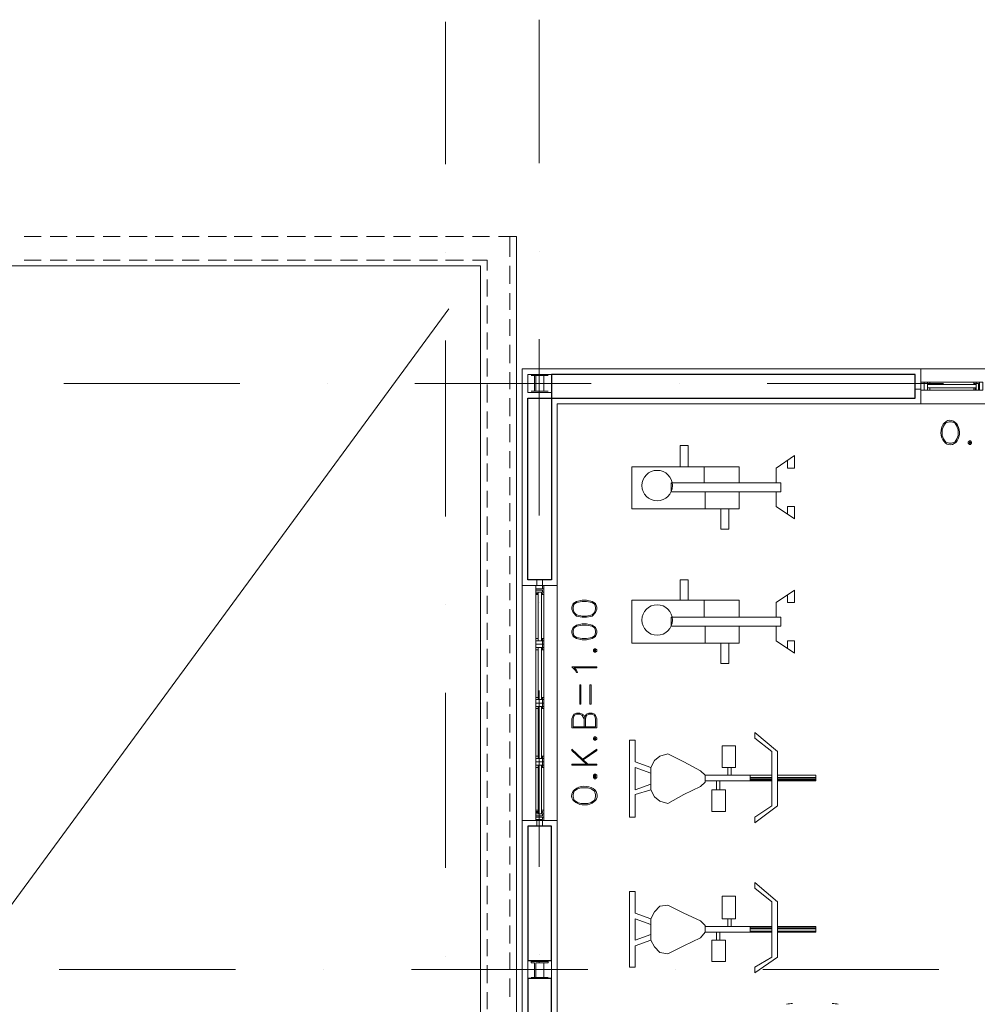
# Model space of a CAD drawing. Header units: metres. Extents: x -25 to 43.2, y -9.5 to 51.2.
# Tile 18 of 22: x 4 to 12.2, y 1 to 9.4. Entities that reach past the tile are written whole.
import ezdxf

# ---------------------------------------------------------------- set-up
doc = ezdxf.new("R2010")
doc.units = ezdxf.units.M
doc.header["$MEASUREMENT"] = 0
for name, color, linetype in [('PDF4_ax', 7, 'Continuous'), ('PDF4_column', 7, 'Continuous'), ('PDF4_furn', 7, 'Continuous'), ('PDF4_khatchin', 7, 'Continuous'), ('PDF4_Layer5', 7, 'Continuous'), ('PDF4_shib bandi', 7, 'Continuous'), ('PDF4_textt', 7, 'Continuous'), ('PDF4_wall', 7, 'Continuous'), ('PDF4_WIN', 7, 'Continuous')]:
    doc.layers.add(name, color=color, linetype=linetype)

msp = doc.modelspace()

# ---------------------------------------------------------------- linework, layer by layer
at = {"layer": 'PDF4_ax', "lineweight": 9}
for points in [[(7.673, 9.4146), (7.673, 8.2011)], [(8.4724, 9.4339), (8.4724, 8.2107)], [(7.673, 7.4499), (7.673, 7.4499)], [(8.4724, 7.4595), (8.4724, 7.4595)], [(7.673, 6.6986), (7.673, 5.1962)], [(8.4724, 6.7083), (8.4724, 5.2058)], [(4.4177, 6.3327), (5.9201, 6.3327)], [(6.6714, 6.3327), (6.6714, 6.3327)], [(7.413, 6.3327), (8.9154, 6.3327)], [(9.6667, 6.3327), (9.6667, 6.3327)], [(10.4179, 6.3327), (11.9204, 6.3327)], [(8.4724, 4.4642), (8.4724, 4.4642)], [(7.673, 4.4449), (7.673, 4.4449)], [(8.4724, 3.713), (8.4724, 2.2105)], [(7.673, 3.6937), (7.673, 2.2009)], [(7.673, 1.4496), (7.673, 1.4496)], [(8.4724, 1.4593), (8.4724, 1.4593)], [(4.3791, 1.3341), (5.8816, 1.3341)], [(6.6328, 1.3341), (6.6328, 1.3341)], [(7.3841, 1.3341), (8.8865, 1.3341)], [(9.6378, 1.3341), (9.6378, 1.3341)], [(10.3794, 1.3341), (11.8818, 1.3341)]]:
    msp.add_lwpolyline(points, dxfattribs=at)
at = {"layer": 'PDF4_column', "lineweight": 18}
for points in [[(8.3761, 6.4097), (8.5783, 6.4097), (8.5783, 6.2556), (8.3761, 6.2556)], [(8.4339, 6.2652), (8.405, 6.2652), (8.4724, 6.2652), (8.4435, 6.2652), (8.4435, 6.4001), (8.4724, 6.4001), (8.405, 6.4001), (8.4339, 6.4001)], [(8.5109, 6.2652), (8.4724, 6.2652), (8.5494, 6.2652), (8.5109, 6.2652), (8.5109, 6.4001), (8.5494, 6.4001), (8.4724, 6.4001), (8.5109, 6.4001)], [(8.3761, 1.4111), (8.5783, 1.4111), (8.5783, 1.257), (8.3761, 1.257)], [(8.4339, 1.2666), (8.405, 1.2666), (8.4724, 1.2666), (8.4435, 1.2666), (8.4435, 1.3918), (8.4724, 1.3918), (8.4724, 1.4015), (8.405, 1.4015), (8.405, 1.3918), (8.4339, 1.3918)], [(8.5109, 1.2666), (8.4724, 1.2666), (8.5494, 1.2666), (8.5109, 1.2666), (8.5109, 1.3918), (8.5494, 1.3918), (8.5494, 1.4015), (8.4724, 1.4015), (8.4724, 1.3918), (8.5109, 1.3918)]]:
    msp.add_lwpolyline(points, close=True, dxfattribs=at)
at = {"layer": 'PDF4_furn', "lineweight": 18}
for points in [[(9.7437, 5.6199), (9.7437, 5.8029), (9.6763, 5.8029), (9.6763, 5.6199)], [(10.4949, 5.4851), (10.4949, 5.6103), (10.649, 5.7163), (10.649, 5.6103), (10.5912, 5.6103), (10.5912, 5.6777)], [(10.1771, 5.4081), (10.1771, 5.2636), (9.2621, 5.2636), (9.2621, 5.6199), (10.1771, 5.6199), (10.1771, 5.4851)], [(9.8785, 5.6199), (9.8785, 5.4851)], [(9.8882, 5.4081), (9.8882, 5.2636)], [(10.5912, 5.2154), (10.5912, 5.2829), (10.649, 5.2829), (10.649, 5.1769), (10.4949, 5.2829), (10.4949, 5.4081)], [(10.0904, 5.2636), (10.0904, 5.0902), (10.023, 5.0902), (10.023, 5.2636)], [(9.7437, 4.4835), (9.7437, 4.6568), (9.6763, 4.6568), (9.6763, 4.4835)], [(10.4949, 4.339), (10.4949, 4.4642), (10.649, 4.5701), (10.649, 4.4642), (10.5912, 4.4642), (10.5912, 4.5316)], [(10.1771, 4.2619), (10.1771, 4.1175), (9.2621, 4.1175), (9.2621, 4.4835), (10.1771, 4.4835), (10.1771, 4.339)], [(9.8785, 4.4835), (9.8785, 4.339)], [(9.8882, 4.2619), (9.8882, 4.1175)], [(10.5912, 4.0693), (10.5912, 4.1367), (10.649, 4.1367), (10.649, 4.0308), (10.4949, 4.1367), (10.4949, 4.2619)], [(10.0904, 4.1175), (10.0904, 3.9441), (10.023, 3.9441), (10.023, 4.1175)], [(9.4259, 3.058), (9.291, 3.1062), (9.291, 3.2892), (9.2429, 3.2892), (9.2429, 2.6343), (9.291, 2.6343), (9.291, 2.7498), (9.291, 2.8269), (9.4259, 2.8654)], [(10.1097, 3.058), (10.1482, 3.058), (10.1482, 3.241), (10.0326, 3.241), (10.0326, 3.058), (10.1097, 3.058), (10.1097, 2.9906)], [(9.4259, 3.0099), (9.291, 3.058), (9.291, 2.8654), (9.4259, 2.9136)], [(10.0808, 2.9906), (10.0808, 3.058)], [(10.2734, 2.9906), (9.8882, 2.9906)], [(9.8882, 2.9425), (10.2734, 2.9425)], [(10.0134, 2.9425), (10.0134, 2.8654), (9.9845, 2.8654), (9.9845, 2.9425)], [(10.4564, 2.9425), (10.2734, 2.9425), (10.2734, 2.9906), (10.4564, 2.9906)], [(10.4564, 2.9714), (10.2734, 2.9714)], [(10.2734, 2.9617), (10.4564, 2.9617)], [(10.4564, 2.9521), (10.2734, 2.9521)], [(10.5046, 2.9425), (10.832, 2.9425), (10.832, 2.9906), (10.5046, 2.9906)], [(10.832, 2.9714), (10.5046, 2.9714)], [(10.5046, 2.9617), (10.832, 2.9617)], [(10.832, 2.9521), (10.5046, 2.9521)], [(10.0134, 2.8654), (10.0615, 2.8654), (10.0615, 2.6824), (9.946, 2.6824), (9.946, 2.8654), (9.9845, 2.8654)], [(9.4259, 1.7675), (9.291, 1.8156), (9.291, 1.9986), (9.2429, 1.9986), (9.2429, 1.3533), (9.291, 1.3533), (9.291, 1.4689), (9.291, 1.5363), (9.4259, 1.5845)], [(10.1097, 1.7675), (10.1482, 1.7675), (10.1482, 1.9601), (10.0326, 1.9601), (10.0326, 1.7675), (10.1097, 1.7675), (10.1097, 1.7)], [(9.4259, 1.7193), (9.291, 1.7675), (9.291, 1.5845), (9.4259, 1.6326)], [(10.0808, 1.7), (10.0808, 1.7675)], [(10.2734, 1.7), (9.8882, 1.7)], [(10.4564, 1.6519), (10.2734, 1.6519), (10.2734, 1.7), (10.4564, 1.7)], [(10.4564, 1.6904), (10.2734, 1.6904)], [(10.2734, 1.6808), (10.4564, 1.6808)], [(10.5046, 1.6519), (10.832, 1.6519), (10.832, 1.7), (10.5046, 1.7)], [(10.832, 1.6904), (10.5046, 1.6904)], [(10.5046, 1.6808), (10.832, 1.6808)], [(9.8882, 1.6519), (10.2734, 1.6519)], [(10.0134, 1.6519), (10.0134, 1.5845), (9.9845, 1.5845), (9.9845, 1.6519)], [(10.4564, 1.6615), (10.2734, 1.6615)], [(10.832, 1.6615), (10.5046, 1.6615)], [(10.0134, 1.5845), (10.0615, 1.5845), (10.0615, 1.4015), (9.946, 1.4015), (9.946, 1.5845), (9.9845, 1.5845)]]:
    msp.add_lwpolyline(points, dxfattribs=at)
for points in [[(10.5335, 5.4851), (10.5335, 5.4081), (9.5992, 5.4081), (9.5992, 5.4851)], [(10.5335, 4.339), (10.5335, 4.2619), (9.5992, 4.2619), (9.5992, 4.339)], [(10.4564, 2.7306), (10.4564, 3.1929), (10.3119, 3.3085), (10.3119, 3.3566), (10.5046, 3.1929), (10.5046, 2.9425), (10.5046, 2.7306), (10.3119, 2.5861), (10.3119, 2.6343)], [(9.7052, 3.1062), (9.8496, 3.0292), (9.8882, 2.9906), (9.8882, 2.9328), (9.8496, 2.8943), (9.7052, 2.8269), (9.5703, 2.7498), (9.5029, 2.7691), (9.4548, 2.8076), (9.4259, 2.8654), (9.4259, 3.058), (9.4548, 3.1158), (9.5029, 3.1544), (9.5703, 3.1736)], [(10.4564, 1.44), (10.4564, 1.9119), (10.3119, 2.0275), (10.3119, 2.0757), (10.5046, 1.9119), (10.5046, 1.6519), (10.5046, 1.44), (10.3119, 1.3052), (10.3119, 1.3533)], [(9.7052, 1.8156), (9.8496, 1.7482), (9.8882, 1.7097), (9.8882, 1.6519), (9.8496, 1.6037), (9.7052, 1.5363), (9.5703, 1.4689), (9.5029, 1.4785), (9.4548, 1.5267), (9.4259, 1.5845), (9.4259, 1.7675), (9.4548, 1.8253), (9.5029, 1.8734), (9.5703, 1.883)]]:
    msp.add_lwpolyline(points, close=True, dxfattribs=at)
for centre in [(9.4788, 5.461), (9.4788, 4.3149)]:
    msp.add_circle(centre, 0.13, dxfattribs=at)
for centre, radius, start, end in [((10.6635, 0.395), 0.6502, 92.59289, 97.17385), ((10.9428, 0.3951), 0.6501, 82.83129, 87.41286)]:
    msp.add_arc(centre, radius, start, end, dxfattribs=at)
at = {"layer": 'PDF4_khatchin', "lineweight": 18}
for points in [[(4.0806, 7.5847), (4.225, 7.5847)], [(4.3021, 7.5847), (4.4465, 7.5847)], [(4.5236, 7.5847), (4.6777, 7.5847)], [(4.7547, 7.5847), (4.8992, 7.5847)], [(4.9763, 7.5847), (5.1304, 7.5847)], [(5.1978, 7.5847), (5.3519, 7.5847)], [(5.4289, 7.5847), (5.5734, 7.5847)], [(5.6504, 7.5847), (5.8045, 7.5847)], [(5.872, 7.5847), (6.0261, 7.5847)], [(6.1031, 7.5847), (6.2476, 7.5847)], [(6.3246, 7.5847), (6.4787, 7.5847)], [(6.5558, 7.5847), (6.7002, 7.5847)], [(6.7773, 7.5847), (6.9218, 7.5847)], [(6.9988, 7.5847), (7.1529, 7.5847)], [(7.23, 7.5847), (7.3744, 7.5847)], [(7.4515, 7.5847), (7.6056, 7.5847)], [(7.673, 7.5847), (7.8271, 7.5847)], [(7.9041, 7.5847), (8.0486, 7.5847)], [(8.1257, 7.5847), (8.222, 7.5847), (8.222, 7.4113)], [(8.222, 7.3343), (8.222, 7.1802)], [(8.222, 7.1031), (8.222, 6.9587)], [(8.222, 6.8816), (8.222, 6.7372)], [(8.222, 6.6601), (8.222, 6.506)], [(8.222, 6.429), (8.222, 6.2845)], [(8.222, 6.2074), (8.222, 6.0533)], [(8.222, 5.9859), (8.222, 5.8318)], [(8.222, 5.7548), (8.222, 5.6103)], [(8.222, 5.5333), (8.222, 5.3792)], [(8.222, 5.3117), (8.222, 5.1576)], [(8.222, 5.0806), (8.222, 4.9361)], [(8.222, 4.8591), (8.222, 4.705)], [(8.222, 4.6279), (8.222, 4.4835)], [(8.222, 4.4064), (8.222, 4.2619)], [(8.222, 4.1849), (8.222, 4.0308)], [(8.222, 3.9537), (8.222, 3.8093)], [(8.222, 3.7322), (8.222, 3.5781)], [(8.222, 3.5107), (8.222, 3.3566)], [(8.222, 3.2796), (8.222, 3.1351)], [(8.222, 3.058), (8.222, 2.9039)], [(8.222, 2.8365), (8.222, 2.6824)], [(8.222, 2.6054), (8.222, 2.4609)], [(8.222, 2.3839), (8.222, 2.2298)], [(8.222, 2.1527), (8.222, 2.0082)], [(8.222, 1.9312), (8.222, 1.7867)], [(8.222, 1.7097), (8.222, 1.5556)], [(8.222, 1.4785), (8.222, 1.3341)], [(8.222, 1.257), (8.222, 1.1029)]]:
    msp.add_lwpolyline(points, dxfattribs=at)
for points in [[(4.0806, 7.3825), (4.225, 7.3825)], [(4.3021, 7.3825), (4.4465, 7.3825)], [(4.5236, 7.3825), (4.6777, 7.3825)], [(4.7547, 7.3825), (4.8992, 7.3825)], [(4.9763, 7.3825), (5.1304, 7.3825)], [(5.1978, 7.3825), (5.3519, 7.3825)], [(5.4289, 7.3825), (5.5734, 7.3825)], [(5.6504, 7.3825), (5.8045, 7.3825)], [(5.872, 7.3825), (6.0261, 7.3825)], [(6.1031, 7.3825), (6.2476, 7.3825)], [(6.3246, 7.3825), (6.4787, 7.3825)], [(6.5558, 7.3825), (6.7002, 7.3825)], [(6.7773, 7.3825), (6.9218, 7.3825)], [(6.9988, 7.3825), (7.1529, 7.3825)], [(7.23, 7.3825), (7.3744, 7.3825)], [(7.4515, 7.3825), (7.6056, 7.3825)], [(7.673, 7.3825), (7.8271, 7.3825)], [(7.9041, 7.3825), (8.0294, 7.3825), (8.0294, 7.2958), (8.0294, 7.3825)], [(8.0294, 7.2187), (8.0294, 7.0743)], [(8.0294, 6.9972), (8.0294, 6.8431)], [(8.0294, 6.7661), (8.0294, 6.6216)], [(8.0294, 6.5445), (8.0294, 6.3904)], [(8.0294, 6.323), (8.0294, 6.1689)], [(8.0294, 6.0919), (8.0294, 5.9474)], [(8.0294, 5.8704), (8.0294, 5.7163)], [(8.0294, 5.6488), (8.0294, 5.4947)], [(8.0294, 5.4177), (8.0294, 5.2732)], [(8.0294, 5.1962), (8.0294, 5.0421)], [(8.0294, 4.9747), (8.0294, 4.8206)], [(8.0294, 4.7435), (8.0294, 4.599)], [(8.0294, 4.522), (8.0294, 4.3679)], [(8.0294, 4.2908), (8.0294, 4.1464)], [(8.0294, 4.0693), (8.0294, 3.9152)], [(8.0294, 3.8478), (8.0294, 3.6937)], [(8.0294, 3.6167), (8.0294, 3.4722)], [(8.0294, 3.3951), (8.0294, 3.241)], [(8.0294, 3.1736), (8.0294, 3.0195)], [(8.0294, 2.9425), (8.0294, 2.798)], [(8.0294, 2.721), (8.0294, 2.5669)], [(8.0294, 2.4994), (8.0294, 2.3453)], [(8.0294, 2.2683), (8.0294, 2.1238)], [(8.0294, 2.0468), (8.0294, 1.8927)], [(8.0294, 1.8156), (8.0294, 1.6712)], [(8.0294, 1.5941), (8.0294, 1.4496)], [(8.0294, 1.3726), (8.0294, 1.2185)], [(8.0294, 1.1414), (8.0294, 0.997)]]:
    msp.add_lwpolyline(points, close=True, dxfattribs=at)
at = {"layer": 'PDF4_Layer5', "lineweight": 13}
msp.add_lwpolyline([(8.3279, -3.3178), (8.3279, 6.4579), (21.1278, 6.4579), (21.1278, -3.3178)], close=True, dxfattribs=at)
for points in [[(11.7277, 6.1593), (11.7277, 6.4579)], [(20.7233, 1.4304), (20.7233, -2.9133), (14.2896, -2.9133), (14.2896, -2.9711), (8.6265, -2.9711), (8.6265, 6.1593), (20.7714, 6.1593), (20.7714, 1.4785)], [(8.6265, 4.6087), (8.3279, 4.6087)], [(8.6265, 2.6054), (8.3279, 2.6054)]]:
    msp.add_lwpolyline(points, dxfattribs=at)
at = {"layer": 'PDF4_shib bandi', "lineweight": 18}
for points in [[(8.222, 7.5847), (8.2798, 7.5847), (8.2798, -4.3676), (-17.9749, -4.3676), (-17.9749, 7.6329), (-16.328, 7.6329)], [(7.7019, 6.9683), (3.9554, 1.8638)]]:
    msp.add_lwpolyline(points, dxfattribs=at)
msp.add_lwpolyline([(7.9716, -4.069), (-17.6763, -4.069), (-17.6763, 7.3343), (7.9716, 7.3343)], close=True, dxfattribs=at)
at = {"layer": 'PDF4_textt', "lineweight": 20}
for points in [[(11.9685, 6.0052), (11.9396, 5.9956), (11.9204, 5.9667), (11.9107, 5.9378), (11.9107, 5.8896), (11.9204, 5.8607), (11.9396, 5.8318), (11.9685, 5.8222), (11.9878, 5.8222), (12.0167, 5.8318), (12.0359, 5.8607), (12.0456, 5.8896), (12.0456, 5.9378), (12.0359, 5.9667), (12.0167, 5.9956), (11.9878, 6.0052)], [(12.1419, 5.8415), (12.1322, 5.8318), (12.1322, 5.8222), (12.1419, 5.8126), (12.1515, 5.8126), (12.1611, 5.8222), (12.1611, 5.8318), (12.1515, 5.8415)], [(12.1419, 5.8318), (12.1419, 5.8222), (12.1515, 5.8222), (12.1515, 5.8318)], [(8.7517, 4.4064), (8.7613, 4.3775), (8.7902, 4.3486), (8.8384, 4.339), (8.8769, 4.339), (8.9251, 4.3486), (8.9539, 4.3775), (8.9636, 4.4064), (8.9636, 4.4257), (8.9539, 4.4546), (8.9251, 4.4738), (8.8769, 4.4835), (8.8384, 4.4835), (8.7902, 4.4738), (8.7613, 4.4546), (8.7517, 4.4257)], [(8.7517, 4.2042), (8.7613, 4.1753), (8.7902, 4.156), (8.8384, 4.1464), (8.8769, 4.1464), (8.9251, 4.156), (8.9539, 4.1753), (8.9636, 4.2042), (8.9636, 4.2234), (8.9539, 4.2523), (8.9251, 4.2716), (8.8769, 4.2812), (8.8384, 4.2812), (8.7902, 4.2716), (8.7613, 4.2523), (8.7517, 4.2234)], [(8.9347, 4.0501), (8.9443, 4.0404), (8.9539, 4.0404), (8.9636, 4.0501), (8.9636, 4.0597), (8.9539, 4.0693), (8.9443, 4.0693), (8.9347, 4.0597)], [(8.9443, 4.0501), (8.9539, 4.0501), (8.9539, 4.0597), (8.9443, 4.0597)], [(8.9636, 3.9152), (8.9636, 3.9056), (8.771, 3.9056), (8.7902, 3.8863), (8.7998, 3.8671), (8.7902, 3.8671), (8.7806, 3.8863), (8.7517, 3.9152)], [(8.8287, 3.7611), (8.8287, 3.5974), (8.8191, 3.5974), (8.8191, 3.7611)], [(8.9154, 3.7611), (8.9154, 3.5974), (8.9058, 3.5974), (8.9058, 3.7611)], [(8.9347, 3.2988), (8.9443, 3.2892), (8.9539, 3.2892), (8.9636, 3.2988), (8.9636, 3.3085), (8.9539, 3.3181), (8.9443, 3.3181), (8.9347, 3.3085)], [(8.9443, 3.2988), (8.9539, 3.2988), (8.9539, 3.3085), (8.9443, 3.3085)], [(8.9636, 3.0869), (8.7517, 3.0869), (8.7517, 3.0773), (8.9636, 3.0773)], [(8.9347, 2.9714), (8.9443, 2.9617), (8.9539, 2.9617), (8.9636, 2.9714), (8.9636, 2.9906), (8.9539, 3.0003), (8.9443, 3.0003), (8.9347, 2.9906)], [(8.9443, 2.9714), (8.9539, 2.9714), (8.9539, 2.9906), (8.9443, 2.9906)], [(8.7613, 2.8076), (8.771, 2.7787), (8.7998, 2.7595), (8.8287, 2.7498), (8.8865, 2.7498), (8.9154, 2.7595), (8.9443, 2.7787), (8.9539, 2.8076), (8.9539, 2.8269), (8.9443, 2.8558), (8.9154, 2.8751), (8.8865, 2.8847), (8.8287, 2.8847), (8.7998, 2.8751), (8.771, 2.8558), (8.7613, 2.8269)]]:
    msp.add_lwpolyline(points, close=True, dxfattribs=at)
for points in [[(8.9539, 4.4449), (8.9251, 4.4642), (8.8769, 4.4738), (8.8384, 4.4738), (8.7902, 4.4642), (8.7613, 4.4449)], [(8.771, 4.4546), (8.7613, 4.4257), (8.7613, 4.4064), (8.771, 4.3775)], [(8.9443, 4.3775), (8.9539, 4.4064), (8.9539, 4.4257), (8.9443, 4.4546)], [(8.7613, 4.3872), (8.7902, 4.3583), (8.8384, 4.3486), (8.8769, 4.3486), (8.9251, 4.3583), (8.9539, 4.3872)], [(8.9539, 4.2427), (8.9251, 4.2619), (8.8769, 4.2716), (8.8384, 4.2716), (8.7902, 4.2619), (8.7613, 4.2427)], [(8.771, 4.2523), (8.7613, 4.2234), (8.7613, 4.2042), (8.771, 4.1753)], [(8.9443, 4.1753), (8.9539, 4.2042), (8.9539, 4.2234), (8.9443, 4.2523)], [(8.7613, 4.1849), (8.7902, 4.1656), (8.8384, 4.156), (8.8769, 4.156), (8.9251, 4.1656), (8.9539, 4.1849)], [(8.8673, 3.4722), (8.8576, 3.5011), (8.8384, 3.5107), (8.8191, 3.5203), (8.7902, 3.5203), (8.771, 3.5107), (8.7613, 3.5011), (8.7517, 3.4722), (8.7517, 3.3951), (8.9636, 3.3951), (8.9636, 3.4722), (8.9539, 3.5011), (8.9443, 3.5107), (8.9251, 3.5203), (8.8962, 3.5203), (8.8769, 3.5107), (8.8673, 3.5011), (8.8576, 3.4722)], [(8.8576, 3.4048), (8.8576, 3.4722), (8.8384, 3.5011), (8.8191, 3.5107), (8.7902, 3.5107), (8.771, 3.5011), (8.7613, 3.4722), (8.7613, 3.4048), (8.9539, 3.4048), (8.9539, 3.4722), (8.9443, 3.5011), (8.9251, 3.5107), (8.8962, 3.5107), (8.8769, 3.5011), (8.8673, 3.4722), (8.8673, 3.4048)], [(8.8865, 3.0869), (8.7517, 3.2121), (8.7517, 3.2025), (8.8769, 3.0869)], [(8.8384, 3.1158), (8.9636, 3.2025), (8.9636, 3.2121), (8.8384, 3.1255)]]:
    msp.add_lwpolyline(points, dxfattribs=at)
for centre, major_axis, ratio, start_param, end_param in [((11.978, 5.9132), (-0.0015, 0.1045), 0.755342, 0.226116, 6.509301), ((8.8583, 2.8173), (0.1097, 0.0012), 0.7288, 3.371341, 9.654526)]:
    msp.add_ellipse(centre, major_axis=major_axis, ratio=ratio, start_param=start_param, end_param=end_param, dxfattribs=at)
at = {"layer": 'PDF4_wall', "lineweight": 30}
for points in [[(8.3761, 4.6568), (8.3761, 6.2074), (11.6796, 6.2074), (11.6796, 6.4097), (8.5783, 6.4097), (8.5783, 4.6568)], [(8.3761, 1.4111), (8.5783, 1.4111), (8.5783, 2.5572), (8.3761, 2.5572)], [(8.5783, 1.257), (8.3761, 1.257), (8.3761, 0.2072), (8.5783, 0.2072)]]:
    msp.add_lwpolyline(points, close=True, dxfattribs=at)
at = {"layer": 'PDF4_WIN', "lineweight": 18}
for points in [[(11.6796, 6.3327), (11.6796, 6.2845), (11.7277, 6.2845), (11.7277, 6.3327)], [(11.7277, 6.3327), (11.7277, 6.2845), (11.6796, 6.2845), (11.6796, 6.3327)], [(11.7277, 6.3423), (11.7277, 6.2749), (11.7566, 6.2749), (11.7566, 6.3423)], [(11.7566, 6.2749), (11.7277, 6.2749), (11.7277, 6.3327), (11.7566, 6.3327), (11.7855, 6.3327), (11.7855, 6.2749), (11.7566, 6.2749), (11.7566, 6.3327)], [(11.8048, 6.323), (11.7855, 6.323), (11.7855, 6.3423), (11.7855, 6.2749), (11.7566, 6.2749), (11.7566, 6.3423), (11.7855, 6.3423), (11.8048, 6.3423)], [(11.8048, 6.3327), (11.8048, 6.323), (11.7855, 6.323), (11.7855, 6.3327)], [(12.1804, 6.323), (12.1804, 6.3423), (12.1997, 6.3423), (12.1997, 6.323)], [(12.19, 6.3327), (12.1804, 6.3327), (12.1804, 6.323), (12.19, 6.323)], [(12.2574, 6.3423), (12.2286, 6.3423), (12.2286, 6.2749), (12.1997, 6.2749), (12.1997, 6.3423), (12.2286, 6.3423), (12.2286, 6.2749), (12.2574, 6.2749)], [(12.2189, 6.2749), (12.2189, 6.3327), (12.1997, 6.3327), (12.1997, 6.2749)], [(11.8048, 6.2749), (11.8048, 6.2941), (11.7855, 6.2941), (11.7855, 6.2749)], [(11.8048, 6.2941), (11.8048, 6.2749), (11.7855, 6.2749), (11.7855, 6.2941)], [(12.19, 6.2749), (12.1804, 6.2749), (12.1804, 6.2941), (12.19, 6.2941)], [(12.1804, 6.2941), (12.1804, 6.2749), (12.1997, 6.2749), (12.1997, 6.2941)], [(8.5013, 4.6568), (8.4531, 4.6568), (8.4531, 4.6087), (8.5013, 4.6087)], [(8.5013, 4.6087), (8.4531, 4.6087), (8.4531, 4.6568), (8.5013, 4.6568)], [(8.4435, 4.5798), (8.5013, 4.5798), (8.5013, 4.6087), (8.4435, 4.6087)], [(8.5109, 4.6087), (8.4435, 4.6087), (8.4435, 4.5798), (8.5109, 4.5798)], [(8.4916, 4.5316), (8.4916, 4.5509), (8.5109, 4.5509), (8.4435, 4.5509), (8.4435, 4.5798), (8.5109, 4.5798), (8.5109, 4.5509), (8.5109, 4.5316)], [(8.5013, 4.5701), (8.5013, 4.5509), (8.4435, 4.5509), (8.4435, 4.5701)], [(8.4628, 4.5316), (8.4435, 4.5316), (8.4435, 4.5509), (8.4628, 4.5509)], [(8.4435, 4.5316), (8.4628, 4.5316), (8.4628, 4.5413), (8.4435, 4.5413)], [(8.5013, 4.5316), (8.4916, 4.5316), (8.4916, 4.5413), (8.5013, 4.5413)], [(8.4435, 4.1367), (8.4435, 4.156), (8.4628, 4.156), (8.4628, 4.1367)], [(8.4628, 4.156), (8.4435, 4.156), (8.4435, 4.1367), (8.4628, 4.1367)], [(8.4435, 4.1078), (8.4435, 4.1367), (8.5013, 4.1367), (8.5013, 4.1078), (8.5013, 4.079), (8.4435, 4.079), (8.4435, 4.1078), (8.5013, 4.1078)], [(8.5109, 4.079), (8.5109, 4.1078), (8.4435, 4.1078), (8.4435, 4.1367), (8.5109, 4.1367), (8.5109, 4.1078), (8.4435, 4.1078), (8.4435, 4.079)], [(8.5013, 4.1367), (8.5013, 4.156), (8.4916, 4.156), (8.4916, 4.1367)], [(8.4916, 4.156), (8.5109, 4.156), (8.5109, 4.1367), (8.4916, 4.1367)], [(8.4435, 4.0597), (8.4628, 4.0597), (8.4628, 4.079), (8.4435, 4.079)], [(8.4628, 4.0597), (8.4435, 4.0597), (8.4435, 4.079), (8.4628, 4.079)], [(8.5013, 4.0597), (8.4916, 4.0597), (8.4916, 4.079), (8.5013, 4.079)], [(8.4916, 4.0597), (8.5109, 4.0597), (8.5109, 4.079), (8.4916, 4.079)], [(8.4435, 3.6359), (8.4435, 3.6552), (8.4628, 3.6552), (8.4628, 3.6359)], [(8.4628, 3.6552), (8.4435, 3.6552), (8.4435, 3.6359), (8.4628, 3.6359)], [(8.4435, 3.607), (8.4435, 3.6359), (8.5013, 3.6359), (8.5013, 3.607), (8.5013, 3.5781), (8.4435, 3.5781), (8.4435, 3.607), (8.5013, 3.607)], [(8.5013, 3.6359), (8.5013, 3.6552), (8.4916, 3.6552), (8.4916, 3.6359)], [(8.4916, 3.6552), (8.5109, 3.6552), (8.5109, 3.6359), (8.4916, 3.6359)], [(8.4435, 3.5589), (8.4628, 3.5589), (8.4628, 3.5781), (8.4435, 3.5781)], [(8.4628, 3.5589), (8.4435, 3.5589), (8.4435, 3.5781), (8.4628, 3.5781)], [(8.5013, 3.5589), (8.4916, 3.5589), (8.4916, 3.5781), (8.5013, 3.5781)], [(8.4916, 3.5589), (8.5109, 3.5589), (8.5109, 3.5781), (8.4916, 3.5781)], [(8.4435, 3.1351), (8.4435, 3.1544), (8.4628, 3.1544), (8.4628, 3.1351)], [(8.4628, 3.1544), (8.4435, 3.1544), (8.4435, 3.1351), (8.4628, 3.1351)], [(8.4435, 3.1062), (8.4435, 3.1351), (8.5013, 3.1351), (8.5013, 3.1062), (8.5013, 3.0773), (8.4435, 3.0773), (8.4435, 3.1062), (8.5013, 3.1062)], [(8.5013, 3.1351), (8.5013, 3.1544), (8.4916, 3.1544), (8.4916, 3.1351)], [(8.4916, 3.1544), (8.5109, 3.1544), (8.5109, 3.1351), (8.4916, 3.1351)], [(8.4435, 3.058), (8.4628, 3.058), (8.4628, 3.0773), (8.4435, 3.0773)], [(8.4628, 3.058), (8.4435, 3.058), (8.4435, 3.0773), (8.4628, 3.0773)], [(8.5013, 3.058), (8.4916, 3.058), (8.4916, 3.0773), (8.5013, 3.0773)], [(8.4916, 3.058), (8.5109, 3.058), (8.5109, 3.0773), (8.4916, 3.0773)], [(8.4628, 2.6921), (8.4435, 2.6921), (8.4435, 2.6632), (8.4628, 2.6632)], [(8.4916, 2.6921), (8.5109, 2.6921), (8.5109, 2.6632), (8.4916, 2.6632)], [(8.4435, 2.6728), (8.4435, 2.6824), (8.4628, 2.6824), (8.4628, 2.6728)], [(8.4435, 2.6439), (8.5013, 2.6439), (8.5013, 2.6632), (8.4435, 2.6632)], [(8.5109, 2.6632), (8.4435, 2.6632), (8.4435, 2.6343), (8.5109, 2.6343)], [(8.5013, 2.6343), (8.5013, 2.615), (8.4435, 2.615), (8.4435, 2.6343)], [(8.5013, 2.6054), (8.4531, 2.6054), (8.4531, 2.5572), (8.5013, 2.5572)], [(8.5013, 2.6728), (8.5013, 2.6824), (8.4916, 2.6824), (8.4916, 2.6728)]]:
    msp.add_lwpolyline(points, close=True, dxfattribs=at)
for points in [[(11.7663, 6.3423), (11.747, 6.3423), (11.7663, 6.3423)], [(12.1804, 6.3423), (11.8048, 6.3423)], [(12.1804, 6.323), (11.8048, 6.323)], [(11.7663, 6.2749), (11.747, 6.2749), (11.7663, 6.2749)], [(12.1804, 6.2941), (11.8048, 6.2941)], [(12.1804, 6.2749), (11.8048, 6.2749)], [(8.4435, 4.5701), (8.4435, 4.5894), (8.4435, 4.5701)], [(8.5109, 4.5701), (8.5109, 4.5894), (8.5109, 4.5701)], [(8.4435, 4.156), (8.4435, 4.5316)], [(8.4628, 4.156), (8.4628, 4.5316)], [(8.4916, 4.156), (8.4916, 4.5316)], [(8.5109, 4.156), (8.5109, 4.5316)], [(8.4435, 4.1175), (8.4435, 4.0982), (8.4435, 4.1175)], [(8.5109, 4.1175), (8.5109, 4.0982), (8.5109, 4.1175)], [(8.4435, 3.6167), (8.4435, 4.0597)], [(8.4628, 3.6359), (8.4628, 4.0597)], [(8.4916, 3.6359), (8.4916, 4.0597)], [(8.5109, 2.6921), (8.5109, 4.0597)], [(8.4435, 3.6359), (8.5109, 3.6359), (8.5109, 3.607), (8.4435, 3.607), (8.5109, 3.607), (8.5109, 3.5781), (8.4435, 3.5781)], [(8.4435, 3.6167), (8.4435, 3.5974), (8.4435, 3.6167)], [(8.5109, 3.6167), (8.5109, 3.5974), (8.5109, 3.6167)], [(8.4435, 2.6921), (8.4435, 3.5974)], [(8.4628, 3.1351), (8.4628, 3.5781)], [(8.4916, 3.1351), (8.4916, 3.5781)], [(8.4435, 3.1351), (8.5109, 3.1351), (8.5109, 3.1062), (8.4435, 3.1062), (8.5109, 3.1062), (8.5109, 3.0773), (8.4435, 3.0773)], [(8.4435, 3.1158), (8.4435, 3.0966), (8.4435, 3.1158)], [(8.5109, 3.1158), (8.5109, 3.0966), (8.5109, 3.1158)], [(8.4628, 2.6921), (8.4628, 3.0773)], [(8.4916, 2.6921), (8.4916, 3.0773)], [(8.4435, 2.6343), (8.4435, 2.6054), (8.5109, 2.6054), (8.5109, 2.6343), (8.4435, 2.6343), (8.4435, 2.6246), (8.4435, 2.6439)], [(8.5109, 2.6439), (8.5109, 2.6246), (8.5109, 2.6439)]]:
    msp.add_lwpolyline(points, dxfattribs=at)

doc.saveas('drawing.dxf')
